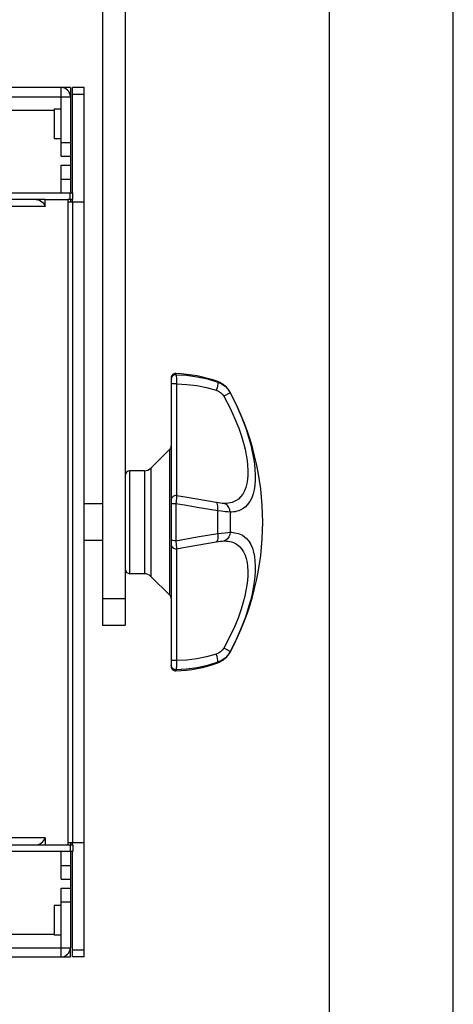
# Model space of a CAD drawing. Header units: millimetres. Extents: x 31915 to 33453, y -19763 to -18675.
# Tile 30 of 31: x 33359 to 33453, y -19093 to -18878. Entities that reach past the tile are written whole.
import ezdxf

# ---------------------------------------------------------------- set-up
doc = ezdxf.new("R2010")
doc.units = ezdxf.units.MM
for name, color, linetype in [('LA3137-01_028SOLIDLINE', 7, 'Continuous'), ('LA3137-02_028SOLIDLINE', 7, 'Continuous'), ('LA3137-03_028SOLIDLINE', 7, 'Continuous'), ('LA3137-04_028SOLIDLINE', 7, 'Continuous'), ('M10_028SOLIDLINE', 7, 'Continuous')]:
    doc.layers.add(name, color=color, linetype=linetype)

msp = doc.modelspace()

# ---------------------------------------------------------------- linework, layer by layer
at = {"color": 2}
msp.add_line((33453.39, -19763.13), (33453.39, -18675.17), dxfattribs=at)
at = {"color": 7}
msp.add_line((33426.39, -19736.13), (33426.39, -18702.16), dxfattribs=at)
at = {"layer": 'LA3137-01_028SOLIDLINE', "color": 7}
for p, q in [((33376.78, -18850.34), (33376.78, -19010.34)), ((33381.78, -18850.34), (33381.78, -19010.34)), ((33381.78, -19004.61), (33376.78, -19004.61)), ((33376.78, -19010.34), (33381.78, -19010.34))]:
    msp.add_line(p, q, dxfattribs=at)
at = {"layer": 'LA3137-02_028SOLIDLINE', "color": 7}
for p, q in [((32975.27, -18915.84), (33370.29, -18915.84)), ((33369.77, -18917.34), (33369.77, -18915.84)), ((33370.29, -18917.34), (33370.29, -18915.84)), ((33364.31, -18918.84), (33353.07, -18918.84)), ((33364.31, -18917.34), (33369.26, -18917.34)), ((33364.31, -18918.84), (33364.31, -18917.34)), ((33369.26, -18917.34), (33369.26, -19058.34)), ((33364.31, -19056.84), (33353.07, -19056.84)), ((33364.31, -19056.84), (33364.31, -19058.34)), ((33369.77, -19058.34), (33369.77, -19059.84)), ((33370.29, -19058.34), (33370.29, -19059.84)), ((33370.29, -19059.84), (32975.27, -19059.84))]:
    msp.add_line(p, q, dxfattribs=at)
at = {"layer": 'LA3137-02_028SOLIDLINE', "color": 255}
for p, q in [((33364.31, -18917.34), (33353.07, -18917.34)), ((33363.19, -18917.57), (33363.19, -18917.34)), ((33370.29, -18917.34), (33369.26, -18917.34)), ((33307.13, -19058.34), (33370.29, -19058.34)), ((33363.19, -19058.11), (33363.19, -19058.34))]:
    msp.add_line(p, q, dxfattribs=at)
at = {"layer": 'LA3137-02_028SOLIDLINE', "color": 7}
for points in [[(33362.29, -18917.34), (33362.66, -18917.38), (33363.03, -18917.49)], [(33363.03, -18917.49), (33363.37, -18917.67), (33363.68, -18917.91), (33363.94, -18918.19), (33364.15, -18918.51), (33364.31, -18918.84)], [(33363.03, -19058.19), (33363.37, -19058.01), (33363.68, -19057.78), (33363.94, -19057.49), (33364.15, -19057.17), (33364.31, -19056.84)], [(33362.29, -19058.34), (33362.66, -19058.3), (33363.03, -19058.19)]]:
    msp.add_lwpolyline(points, dxfattribs=at)
at = {"layer": 'LA3137-03_028SOLIDLINE', "color": 7}
for p, q in [((33372.78, -18892.84), (33370.28, -18892.84)), ((33372.78, -19082.84), (33372.78, -18892.84)), ((33372.78, -18894.34), (33370.28, -18894.34)), ((33369.26, -18917.84), (33372.78, -18917.84)), ((33370.28, -18917.84), (33370.28, -19057.84)), ((33369.26, -19057.84), (33372.78, -19057.84)), ((33372.78, -19081.34), (33370.28, -19081.34)), ((33372.78, -19082.84), (33370.28, -19082.84))]:
    msp.add_line(p, q, dxfattribs=at)
at = {"layer": 'LA3137-03_028SOLIDLINE', "color": 255}
for p, q in [((33370.28, -18915.84), (33370.28, -18892.84)), ((33370.28, -18917.84), (33370.28, -18917.34)), ((33370.28, -19058.34), (33370.28, -19057.84)), ((33370.28, -19082.84), (33370.28, -19059.84))]:
    msp.add_line(p, q, dxfattribs=at)
at = {"layer": 'LA3137-04_028SOLIDLINE', "color": 255}
for p, q in [((33369.78, -18892.84), (32975.78, -18892.84)), ((33369.78, -18894.84), (33369.78, -18907.84)), ((33367.78, -18897.59), (33366.28, -18897.59)), ((33366.28, -18897.59), (33366.28, -18904.09)), ((33367.78, -18904.09), (33366.28, -18904.09)), ((33369.78, -18909.84), (33369.78, -18915.84)), ((33369.78, -18917.34), (33369.78, -18917.84)), ((33369.78, -19057.84), (33369.78, -19058.34)), ((33369.78, -19059.84), (33369.78, -19065.84)), ((33369.78, -19067.84), (33369.78, -19080.84)), ((33367.78, -19071.59), (33366.28, -19071.59)), ((33366.28, -19071.59), (33366.28, -19078.09)), ((33367.78, -19078.09), (33366.28, -19078.09)), ((33279.71, -19082.84), (33369.78, -19082.84))]:
    msp.add_line(p, q, dxfattribs=at)
at = {"layer": 'LA3137-04_028SOLIDLINE', "color": 7}
for p, q in [((33367.78, -18907.84), (33367.78, -18892.84)), ((33369.78, -18892.84), (33369.78, -18894.84)), ((32975.78, -18894.84), (33369.78, -18894.84)), ((33366.28, -18897.84), (33356.78, -18897.84)), ((33367.78, -18904.84), (33369.78, -18904.84)), ((33367.78, -18907.84), (33369.78, -18907.84)), ((33369.78, -18907.84), (33369.78, -18909.84)), ((33367.78, -18909.84), (33369.78, -18909.84)), ((33367.78, -18915.84), (33367.78, -18909.84)), ((33367.78, -18912.84), (33369.78, -18912.84)), ((33367.78, -19065.84), (33367.78, -19059.84)), ((33367.78, -19062.84), (33369.78, -19062.84)), ((33367.78, -19065.84), (33369.78, -19065.84)), ((33369.78, -19065.84), (33369.78, -19067.84)), ((33367.78, -19067.84), (33369.78, -19067.84)), ((33367.78, -19082.84), (33367.78, -19067.84)), ((33367.78, -19070.84), (33369.78, -19070.84)), ((33356.78, -19077.84), (33366.28, -19077.84)), ((33280.64, -19080.84), (33369.78, -19080.84)), ((33369.78, -19082.84), (33369.78, -19080.84))]:
    msp.add_line(p, q, dxfattribs=at)
at = {"layer": 'LA3137-04_028SOLIDLINE', "color": 255}
for centre, start, end in [((33367.78, -18894.84), 0, 90), ((33367.78, -19080.84), 270, 0)]:
    msp.add_arc(centre, 2, start, end, dxfattribs=at)
at = {"layer": 'M10_028SOLIDLINE', "color": 7}
for p, q in [((33392.81, -18955.35), (33392.81, -18955.61)), ((33391.83, -18956.29), (33391.78, -18956.6)), ((33391.78, -18956.35), (33391.78, -19019.33)), ((33392.95, -18957.61), (33392.95, -18982.05)), ((33401.97, -18957.22), (33401.97, -18957.12)), ((33404.68, -18959.55), (33403.26, -18960.31)), ((33404.68, -18959.47), (33404.68, -18959.55)), ((33391.49, -18971.88), (33387.37, -18976.01)), ((33391.49, -19003.8), (33391.49, -18971.88)), ((33385.95, -18976.59), (33382.78, -18976.59)), ((33385.95, -18976.59), (33382.78, -18976.59)), ((33382.78, -18999.09), (33382.78, -18976.59)), ((33385.95, -18976.59), (33385.95, -18999.09)), ((33387.37, -18976.01), (33387.37, -18999.68)), ((33392.95, -18982.1), (33392.92, -18982.54)), ((33395.31, -18982.46), (33392.95, -18982.05)), ((33395.31, -18982.46), (33392.95, -18982.05)), ((33392.95, -18982.05), (33392.95, -18982.1)), ((33397.38, -18982.83), (33395.31, -18982.46)), ((33376.78, -18983.84), (33372.78, -18983.84)), ((33392.81, -18983.79), (33392.81, -18991.89)), ((33401.97, -18990.31), (33401.97, -18985.37)), ((33404.68, -18985.64), (33404.68, -18990.05)), ((33376.78, -18991.84), (33372.78, -18991.84)), ((33392.81, -18991.89), (33392.89, -18992.79)), ((33392.95, -18993.64), (33395.31, -18993.22)), ((33392.95, -18993.64), (33395.31, -18993.22)), ((33392.95, -18993.63), (33392.95, -19018.07)), ((33385.95, -18999.09), (33382.78, -18999.09)), ((33385.95, -18999.09), (33382.78, -18999.09)), ((33391.49, -19003.8), (33387.37, -18999.68)), ((33404.68, -19016.13), (33404.68, -19016.21)), ((33391.83, -19019.4), (33391.78, -19019.08)), ((33392.81, -19020.07), (33392.81, -19020.33)), ((33401.97, -19018.56), (33401.97, -19018.46))]:
    msp.add_line(p, q, dxfattribs=at)
for points in [[(33392.81, -18955.61), (33392.5, -18955.65), (33392.21, -18955.78), (33391.98, -18956.01), (33391.83, -18956.29)], [(33392.81, -18955.61), (33395.16, -18955.73), (33397.48, -18956.05), (33399.76, -18956.54), (33401.97, -18957.22)], [(33392.81, -18955.61), (33392.85, -18955.73), (33392.89, -18955.96), (33392.92, -18956.28), (33392.94, -18956.68), (33392.95, -18957.13), (33392.95, -18957.61)], [(33392.95, -18957.61), (33392.61, -18957.61), (33392.28, -18957.61), (33392.01, -18957.61), (33391.84, -18957.6), (33391.78, -18957.6)], [(33392.95, -18957.61), (33395.18, -18957.71), (33397.38, -18957.98), (33399.54, -18958.41), (33401.64, -18959.01)], [(33401.97, -18957.22), (33402.01, -18957.36), (33401.99, -18957.63), (33401.92, -18958.02), (33401.8, -18958.49), (33401.64, -18959.01)], [(33401.97, -18957.22), (33402.8, -18957.6), (33403.55, -18958.13), (33404.18, -18958.79), (33404.68, -18959.55)], [(33401.64, -18959.01), (33402.14, -18959.22), (33402.58, -18959.51), (33402.96, -18959.88), (33403.26, -18960.31)], [(33404.68, -18959.55), (33406.12, -18962.45), (33407.22, -18965.03), (33408.06, -18967.28), (33408.69, -18969.24), (33409.15, -18970.93), (33409.5, -18972.43), (33409.76, -18973.81), (33409.95, -18975.11), (33410.08, -18976.34), (33410.13, -18977.52), (33410.13, -18978.66), (33410.05, -18979.73), (33409.9, -18980.73), (33409.68, -18981.66), (33409.37, -18982.53), (33408.97, -18983.32), (33408.49, -18984), (33408, -18984.5), (33407.51, -18984.87), (33407.03, -18985.14), (33406.58, -18985.33), (33406.16, -18985.46), (33405.76, -18985.55), (33405.39, -18985.6), (33405.03, -18985.63), (33404.68, -18985.64)], [(33403.26, -18960.31), (33404.65, -18962.92), (33405.72, -18965.23), (33406.53, -18967.27), (33407.14, -18969.03), (33407.59, -18970.55), (33407.92, -18971.91), (33408.18, -18973.16), (33408.36, -18974.33), (33408.48, -18975.43), (33408.54, -18976.5), (33408.53, -18977.53), (33408.45, -18978.49), (33408.31, -18979.39), (33408.1, -18980.22), (33407.8, -18981), (33407.41, -18981.72), (33406.95, -18982.32), (33406.47, -18982.77), (33406, -18983.1), (33405.54, -18983.33), (33405.1, -18983.5), (33404.69, -18983.61), (33404.31, -18983.68), (33403.94, -18983.72), (33403.6, -18983.75), (33403.26, -18983.75)], [(33392.92, -18982.54), (33392.85, -18983.32), (33392.81, -18983.79)], [(33401.64, -18983.55), (33399.54, -18983.2), (33397.38, -18982.83)], [(33403.26, -18983.75), (33402.96, -18983.73), (33402.58, -18983.69), (33402.14, -18983.63), (33401.64, -18983.55)], [(33401.97, -18985.37), (33402.01, -18984.83), (33401.99, -18984.35), (33401.92, -18983.95), (33401.8, -18983.68), (33401.64, -18983.55)], [(33392.81, -18983.79), (33392.5, -18983.8), (33392.21, -18983.81), (33391.98, -18983.84), (33391.83, -18983.88), (33391.78, -18983.92)], [(33401.97, -18985.37), (33399.76, -18985), (33397.48, -18984.61), (33395.16, -18984.2), (33392.81, -18983.79)], [(33404.68, -18985.64), (33404.18, -18985.6), (33403.55, -18985.54), (33402.8, -18985.46), (33401.97, -18985.37)], [(33404.68, -18985.64), (33404.6, -18985.11), (33404.4, -18984.63), (33404.1, -18984.22), (33403.71, -18983.92), (33403.26, -18983.75)], [(33401.97, -18990.31), (33402.8, -18990.22), (33403.55, -18990.14), (33404.18, -18990.08), (33404.68, -18990.05)], [(33404.68, -18990.05), (33404.6, -18990.57), (33404.4, -18991.05), (33404.1, -18991.46), (33403.71, -18991.76), (33403.26, -18991.93)], [(33404.68, -18990.05), (33405.01, -18990.05), (33405.34, -18990.08), (33405.69, -18990.13), (33406.07, -18990.2), (33406.47, -18990.31), (33406.89, -18990.47), (33407.33, -18990.7), (33407.79, -18991.01), (33408.26, -18991.43), (33408.73, -18992), (33409.17, -18992.72), (33409.52, -18993.52), (33409.78, -18994.4), (33409.97, -18995.33), (33410.08, -18996.32), (33410.14, -18997.39), (33410.12, -18998.52), (33410.05, -18999.68), (33409.91, -19000.88), (33409.72, -19002.15), (33409.45, -19003.51), (33409.09, -19004.98), (33408.63, -19006.65), (33408, -19008.58), (33407.17, -19010.79), (33406.08, -19013.31), (33404.68, -19016.13)], [(33392.81, -18991.89), (33392.5, -18991.89), (33392.21, -18991.87), (33391.98, -18991.84), (33391.83, -18991.81), (33391.78, -18991.77)], [(33392.81, -18991.89), (33395.16, -18991.48), (33397.48, -18991.07), (33399.76, -18990.68), (33401.97, -18990.31)], [(33395.31, -18993.22), (33397.38, -18992.85), (33399.54, -18992.48), (33401.64, -18992.13)], [(33401.97, -18990.31), (33402.01, -18990.85), (33401.99, -18991.33), (33401.92, -18991.73), (33401.8, -18992), (33401.64, -18992.13)], [(33401.64, -18992.13), (33402.14, -18992.05), (33402.58, -18991.99), (33402.96, -18991.95), (33403.26, -18991.93)], [(33403.26, -18991.93), (33403.58, -18991.94), (33403.9, -18991.96), (33404.24, -18991.99), (33404.61, -18992.06), (33404.99, -18992.15), (33405.4, -18992.29), (33405.82, -18992.49), (33406.27, -18992.76), (33406.73, -18993.14), (33407.18, -18993.64), (33407.6, -18994.29), (33407.94, -18995.01), (33408.19, -18995.8), (33408.37, -18996.63), (33408.49, -18997.53), (33408.54, -18998.49), (33408.53, -18999.51), (33408.45, -19000.55), (33408.32, -19001.63), (33408.13, -19002.77), (33407.87, -19004), (33407.53, -19005.34), (33407.08, -19006.84), (33406.47, -19008.58), (33405.67, -19010.57), (33404.62, -19012.84), (33403.26, -19015.38)], [(33392.89, -18992.79), (33392.94, -18993.41), (33392.95, -18993.58), (33392.95, -18993.64)], [(33403.26, -19015.38), (33402.96, -19015.8), (33402.58, -19016.17), (33402.14, -19016.46), (33401.64, -19016.68)], [(33404.68, -19016.13), (33403.71, -19015.61), (33403.26, -19015.38)], [(33392.95, -19018.07), (33392.61, -19018.07), (33392.28, -19018.07), (33392.01, -19018.08), (33391.84, -19018.08), (33391.78, -19018.08)], [(33392.95, -19018.07), (33392.95, -19018.55), (33392.94, -19019), (33392.92, -19019.4), (33392.89, -19019.73), (33392.85, -19019.96), (33392.81, -19020.07)], [(33401.64, -19016.68), (33399.54, -19017.27), (33397.38, -19017.7), (33395.18, -19017.97), (33392.95, -19018.07)], [(33401.97, -19018.46), (33402.01, -19018.32), (33401.99, -19018.05), (33401.92, -19017.66), (33401.8, -19017.19), (33401.64, -19016.68)], [(33404.68, -19016.13), (33404.18, -19016.89), (33403.55, -19017.55), (33402.8, -19018.08), (33401.97, -19018.46)], [(33392.81, -19020.07), (33392.5, -19020.03), (33392.21, -19019.9), (33391.98, -19019.68), (33391.83, -19019.4)], [(33401.97, -19018.46), (33399.76, -19019.14), (33397.48, -19019.64), (33395.16, -19019.95), (33392.81, -19020.07)]]:
    msp.add_lwpolyline(points, dxfattribs=at)
for centre, radius, start, end in [((33392.78, -18956.35), 1, 88.0239, 180.0001), ((33391.78, -18985.34), 30, 70.1476, 88.0239), ((33400.27, -18961.82), 5, 28.0946, 70.1476), ((33351.53, -18987.84), 60.25, 331.9054, 28.0946), ((33390.78, -18971.18), 1, 315, 360), ((33382.78, -18977.59), 1, 90, 180), ((33385.95, -18974.59), 2, 270, 315), ((33392.78, -18983.03), 1, 79.9941, 180), ((33392.78, -18992.65), 1, 180, 280.0059), ((33382.78, -18998.09), 1, 180, 270), ((33385.95, -19001.09), 2, 45, 90), ((33390.78, -19004.51), 1, 0, 45), ((33400.27, -19013.86), 5, 289.8524, 331.9054), ((33392.78, -19019.33), 1, 179.999, 271.9761), ((33391.78, -18990.35), 30, 271.9761, 289.8524)]:
    msp.add_arc(centre, radius, start, end, dxfattribs=at)

doc.saveas('drawing.dxf')
